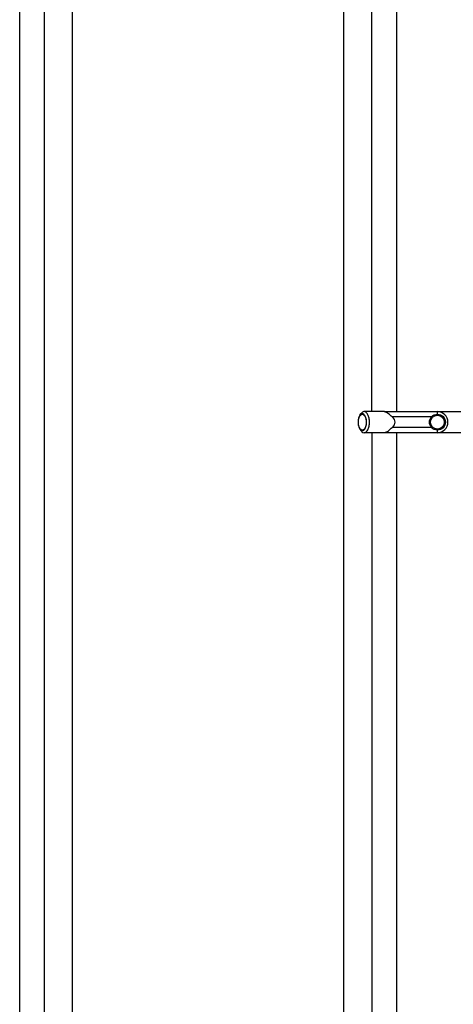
# Model space of a CAD drawing. Header units: millimetres. Extents: x 0 to 297, y 0 to 210.
# Tile 5 of 32: x 40.32 to 46.47, y 78.31 to 92.28. Entities that reach past the tile are written whole.
import ezdxf

# ---------------------------------------------------------------- set-up
doc = ezdxf.new("R2010")
doc.units = ezdxf.units.MM
doc.header["$LTSCALE"] = 16.335
doc.layers.get('0').update_dxf_attribs({"linetype": 'CONTINUOUS'})
doc.layers.add('AXES_REF', color=7, linetype='CONTINUOUS')

msp = doc.modelspace()

# ---------------------------------------------------------------- linework, layer by layer
at = {"color": 9, "linetype": 'Continuous'}
for p, q in [((41.07, 69.028), (41.07, 104.113)), ((44.917, 69.028), (44.917, 104.113)), ((40.673, 69.127), (40.673, 104.014)), ((45.314, 86.721), (45.314, 104.014)), ((45.667, 103.926), (45.667, 86.721)), ((46.161, 86.646), (45.604, 86.646)), ((46.245, 86.683), (46.245, 86.721)), ((46.161, 86.496), (45.604, 86.496)), ((45.314, 86.421), (45.314, 69.127)), ((45.667, 86.421), (45.667, 69.216)), ((46.245, 86.421), (46.245, 86.458))]:
    msp.add_line(p, q, dxfattribs=at)
at = {"color": 7, "linetype": 'Continuous'}
for p, q in [((40.32, 69.216), (40.32, 103.926)), ((45.145, 86.669), (45.163, 86.693)), ((45.495, 86.718), (45.495, 86.721)), ((45.495, 86.721), (49.214, 86.721)), ((45.145, 86.473), (45.163, 86.448)), ((45.495, 86.421), (45.495, 86.423)), ((49.214, 86.421), (45.495, 86.421))]:
    msp.add_line(p, q, dxfattribs=at)
msp.add_circle((46.245, 86.571), 0.113, dxfattribs=at)
at = {"color": 9, "linetype": 'Continuous'}
msp.add_circle((46.245, 86.571), 0.0975, dxfattribs=at)
at = {"color": 7, "linetype": 'Continuous'}
msp.add_arc((46.245, 86.571), 0.15, 270, 90, dxfattribs=at)
msp.add_ellipse((45.345, 86.571), major_axis=(-0.3, 0), ratio=0.5, start_param=2.617994, end_param=3.665191, dxfattribs=at)
for points, knots in [([(45.145, 86.669), (45.141, 86.663), (45.125, 86.632), (45.12, 86.597), (45.12, 86.571)], [0, 0, 0, 0, 0.214614, 1, 1, 1, 1]), ([(45.24, 86.571), (45.24, 86.592), (45.236, 86.622), (45.222, 86.657), (45.209, 86.677), (45.194, 86.689), (45.168, 86.693), (45.152, 86.679), (45.145, 86.669)], [0, 0, 0, 0, 0.338126, 0.485094, 0.609101, 0.710523, 0.798883, 1, 1, 1, 1]), ([(45.206, 86.721), (45.202, 86.721), (45.184, 86.718), (45.17, 86.704), (45.163, 86.693)], [0, 0, 0, 0, 0.221301, 1, 1, 1, 1]), ([(45.281, 86.571), (45.281, 86.59), (45.277, 86.627), (45.261, 86.682), (45.229, 86.721), (45.206, 86.721)], [0, 0, 0, 0, 0.324326, 0.612799, 1, 1, 1, 1]), ([(45.604, 86.646), (45.586, 86.661), (45.554, 86.691), (45.514, 86.714), (45.495, 86.718)], [0, 0, 0, 0, 0.5411, 1, 1, 1, 1]), ([(45.12, 86.571), (45.12, 86.561), (45.122, 86.527), (45.131, 86.493), (45.145, 86.473)], [0, 0, 0, 0, 0.278979, 1, 1, 1, 1]), ([(45.145, 86.473), (45.152, 86.462), (45.168, 86.448), (45.194, 86.452), (45.209, 86.464), (45.222, 86.484), (45.236, 86.519), (45.24, 86.55), (45.24, 86.571)], [0, 0, 0, 0, 0.201116, 0.289477, 0.390899, 0.514906, 0.661873, 1, 1, 1, 1]), ([(45.206, 86.421), (45.229, 86.421), (45.261, 86.459), (45.277, 86.514), (45.281, 86.551), (45.281, 86.571)], [0, 0, 0, 0, 0.387201, 0.675674, 1, 1, 1, 1]), ([(45.495, 86.423), (45.514, 86.427), (45.554, 86.45), (45.586, 86.48), (45.604, 86.496)], [0, 0, 0, 0, 0.4589, 1, 1, 1, 1]), ([(45.163, 86.448), (45.166, 86.444), (45.176, 86.43), (45.194, 86.421), (45.206, 86.421)], [0, 0, 0, 0, 0.29468, 1, 1, 1, 1])]:
    msp.add_open_spline(points, degree=3, knots=knots, dxfattribs=at)
at = {"layer": 'AXES_REF', "color": 7, "linetype": 'Continuous'}
for p, q in [((45.495, 86.721), (45.206, 86.721)), ((45.495, 86.421), (45.206, 86.421))]:
    msp.add_line(p, q, dxfattribs=at)
for points, knots in [([(45.124, 86.571), (45.124, 86.589), (45.127, 86.622), (45.14, 86.653), (45.149, 86.665)], [0, 0, 0, 0, 0.547386, 1, 1, 1, 1]), ([(45.149, 86.665), (45.152, 86.668), (45.159, 86.677), (45.171, 86.683), (45.18, 86.683)], [0, 0, 0, 0, 0.290549, 1, 1, 1, 1]), ([(45.18, 86.683), (45.197, 86.683), (45.222, 86.654), (45.233, 86.613), (45.236, 86.585), (45.236, 86.571)], [0, 0, 0, 0, 0.387198, 0.67567, 1, 1, 1, 1]), ([(45.149, 86.476), (45.14, 86.488), (45.127, 86.519), (45.124, 86.552), (45.124, 86.571)], [0, 0, 0, 0, 0.452614, 1, 1, 1, 1]), ([(45.18, 86.458), (45.177, 86.458), (45.165, 86.46), (45.155, 86.469), (45.149, 86.476)], [0, 0, 0, 0, 0.2243, 1, 1, 1, 1]), ([(45.236, 86.571), (45.236, 86.556), (45.233, 86.528), (45.222, 86.487), (45.197, 86.458), (45.18, 86.458)], [0, 0, 0, 0, 0.32433, 0.612802, 1, 1, 1, 1])]:
    msp.add_open_spline(points, degree=3, knots=knots, dxfattribs=at)

doc.saveas('drawing.dxf')
